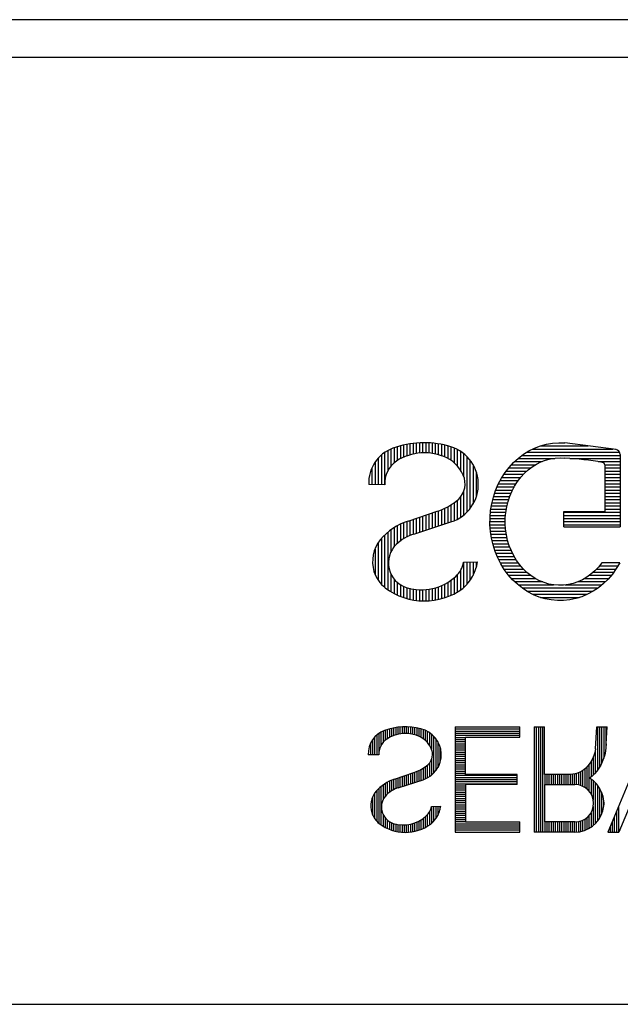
# Model space of a CAD drawing. Extents: x -21 to 1900, y -28 to 1322.
# Tile 12 of 21: x 297.94 to 303.65, y 1138.53 to 1147.89. Entities that reach past the tile are written whole.
import ezdxf

# ---------------------------------------------------------------- set-up
doc = ezdxf.new("R2010")
doc.units = 0
doc.header["$LTSCALE"] = 2
doc.header["$MEASUREMENT"] = 0
doc.layers.add('001', color=7, linetype='CONTINUOUS')

msp = doc.modelspace()

# ---------------------------------------------------------------- linework, layer by layer
at = {"layer": '001', "color": 2}
for p, q in [((317.92388, 1147.88464), (291.26928, 1147.88529)), ((291.26928, 1147.53054), (317.76928, 1147.53054)), ((301.49889, 1143.8162), (301.49889, 1143.67199)), ((301.52889, 1143.82643), (301.52889, 1143.69691)), ((301.55889, 1143.83453), (301.55889, 1143.71196)), ((301.58889, 1143.84263), (301.58889, 1143.72683)), ((301.61889, 1143.84948), (301.61889, 1143.7395)), ((301.64889, 1143.85398), (301.64889, 1143.74818)), ((301.67889, 1143.85849), (301.67889, 1143.75685)), ((301.70889, 1143.86269), (301.70889, 1143.76258)), ((301.73889, 1143.86398), (301.73889, 1143.76551)), ((301.76889, 1143.86527), (301.76889, 1143.76845)), ((301.79889, 1143.86561), (301.79889, 1143.76929)), ((301.82889, 1143.86369), (301.82889, 1143.76723)), ((301.85889, 1143.86177), (301.85889, 1143.76487)), ((301.88889, 1143.85985), (301.88889, 1143.75755)), ((301.91889, 1143.85448), (301.91889, 1143.75024)), ((301.94889, 1143.84896), (301.94889, 1143.74292)), ((301.97889, 1143.84344), (301.97889, 1143.72967)), ((302.00889, 1143.83523), (302.00889, 1143.71566)), ((302.03889, 1143.82509), (302.03889, 1143.69737)), ((302.06889, 1143.81496), (302.06889, 1143.6735)), ((302.81658, 1143.8062), (303.57643, 1143.8062)), ((302.89261, 1143.8362), (303.34129, 1143.8362)), ((303.60578, 1143.80245), (303.12021, 1143.8644)), ((301.34889, 1143.71792), (301.34889, 1143.46697)), ((301.37889, 1143.74942), (301.37889, 1143.46618)), ((301.40889, 1143.77066), (301.40889, 1143.4654)), ((301.43889, 1143.79091), (301.43889, 1143.59486)), ((301.46889, 1143.80356), (301.46889, 1143.64025)), ((302.09889, 1143.80161), (302.09889, 1143.643)), ((302.12889, 1143.78305), (302.12889, 1143.60581)), ((302.15889, 1143.76213), (302.15889, 1143.54683)), ((302.18889, 1143.73374), (302.18889, 1143.20666)), ((302.67867, 1143.7162), (303.02501, 1143.7162)), ((302.7165, 1143.7462), (303.64395, 1143.7462)), ((302.76134, 1143.7762), (303.63888, 1143.7762)), ((303.16794, 1143.7162), (303.64395, 1143.7162)), ((303.64395, 1143.7548), (303.64395, 1143.06781)), ((301.28889, 1143.62529), (301.28889, 1143.46853)), ((301.31889, 1143.67943), (301.31889, 1143.46775)), ((302.21889, 1143.69969), (302.21889, 1143.2406)), ((302.24889, 1143.65578), (302.24889, 1143.28372)), ((302.58847, 1143.6262), (302.79471, 1143.6262)), ((302.61547, 1143.6562), (302.84477, 1143.6562)), ((302.64246, 1143.6862), (302.90525, 1143.6862)), ((303.43601, 1143.6862), (303.64395, 1143.6862)), ((303.49833, 1143.6562), (303.64395, 1143.6562)), ((303.49879, 1143.65532), (303.49879, 1143.21297)), ((303.49879, 1143.6262), (303.64395, 1143.6262)), ((302.27889, 1143.58633), (302.27889, 1143.35264)), ((302.52504, 1143.5362), (302.70201, 1143.5362)), ((302.54454, 1143.5662), (302.72686, 1143.5662)), ((302.56404, 1143.5962), (302.76079, 1143.5962)), ((303.49879, 1143.5962), (303.64395, 1143.5962)), ((303.49879, 1143.5662), (303.64395, 1143.5662)), ((303.49879, 1143.5362), (303.64395, 1143.5362)), ((301.4099, 1143.46537), (301.25889, 1143.46932)), ((302.47765, 1143.4462), (302.6412, 1143.4462)), ((302.4919, 1143.4762), (302.65828, 1143.4762)), ((302.50615, 1143.5062), (302.67754, 1143.5062)), ((303.49879, 1143.5062), (303.64395, 1143.5062)), ((303.49879, 1143.4762), (303.64395, 1143.4762)), ((303.49879, 1143.4462), (303.64395, 1143.4462)), ((302.12889, 1143.35203), (302.12889, 1143.15654)), ((302.15889, 1143.40652), (302.15889, 1143.17908)), ((302.4451, 1143.3562), (302.59888, 1143.3562)), ((302.45517, 1143.3862), (302.60981, 1143.3862)), ((302.46524, 1143.4162), (302.62411, 1143.4162)), ((303.49879, 1143.4162), (303.64395, 1143.4162)), ((303.49879, 1143.3862), (303.64395, 1143.3862)), ((303.49879, 1143.3562), (303.64395, 1143.3562)), ((301.97889, 1143.24381), (301.97889, 1143.09367)), ((302.00889, 1143.26063), (302.00889, 1143.1034)), ((302.03889, 1143.27745), (302.03889, 1143.11314)), ((302.06889, 1143.29691), (302.06889, 1143.12519)), ((302.09889, 1143.32021), (302.09889, 1143.13992)), ((302.4226, 1143.2662), (302.57186, 1143.2662)), ((302.42919, 1143.2962), (302.57806, 1143.2962)), ((302.43578, 1143.3262), (302.58794, 1143.3262)), ((303.49879, 1143.3262), (303.64395, 1143.3262)), ((303.49879, 1143.2962), (303.64395, 1143.2962)), ((303.49879, 1143.2662), (303.64395, 1143.2662)), ((301.63218, 1143.12238), (301.90778, 1143.21437)), ((301.73889, 1143.158), (301.73889, 1143.01584)), ((301.76889, 1143.16801), (301.76889, 1143.02557)), ((301.79889, 1143.17803), (301.79889, 1143.0353)), ((301.82889, 1143.18804), (301.82889, 1143.04503)), ((301.85889, 1143.19805), (301.85889, 1143.05476)), ((301.88889, 1143.20807), (301.88889, 1143.06449)), ((301.91889, 1143.21877), (301.91889, 1143.07421)), ((301.94889, 1143.23065), (301.94889, 1143.08394)), ((302.41201, 1143.1762), (302.55698, 1143.1762)), ((302.4153, 1143.2062), (302.56001, 1143.2062)), ((302.4186, 1143.2362), (302.56565, 1143.2362)), ((303.11169, 1143.06781), (303.11169, 1143.21297)), ((303.11169, 1143.21297), (303.49879, 1143.21297)), ((303.11169, 1143.2062), (303.64395, 1143.2062)), ((303.11169, 1143.1762), (303.64395, 1143.1762)), ((303.49879, 1143.2362), (303.64395, 1143.2362)), ((301.49889, 1143.05779), (301.49889, 1142.87485)), ((301.52889, 1143.07571), (301.52889, 1142.90537)), ((301.55889, 1143.09223), (301.55889, 1142.93172)), ((301.58889, 1143.10473), (301.58889, 1142.95289)), ((301.61889, 1143.11696), (301.61889, 1142.96968)), ((301.64889, 1143.12796), (301.64889, 1142.98417)), ((301.67889, 1143.13797), (301.67889, 1142.99589)), ((301.68638, 1142.99882), (302.03873, 1143.11308)), ((301.70889, 1143.14798), (301.70889, 1143.00611)), ((302.40992, 1143.1462), (302.55538, 1143.1462)), ((302.41014, 1143.1162), (302.55509, 1143.1162)), ((302.41036, 1143.0862), (302.5548, 1143.0862)), ((302.41145, 1143.0562), (302.55863, 1143.0562)), ((303.11169, 1143.1462), (303.64395, 1143.1462)), ((303.11169, 1143.1162), (303.64395, 1143.1162)), ((303.11169, 1143.0862), (303.64395, 1143.0862)), ((303.11169, 1143.06781), (303.64395, 1143.06781)), ((301.40889, 1142.9856), (301.40889, 1142.4948)), ((301.43889, 1143.01395), (301.43889, 1142.47279)), ((301.46889, 1143.03629), (301.46889, 1142.82817)), ((302.41517, 1143.0262), (302.56276, 1143.0262)), ((302.41889, 1142.9962), (302.5669, 1142.9962)), ((302.42261, 1142.9662), (302.57104, 1142.9662)), ((301.34889, 1142.91356), (301.34889, 1142.5594)), ((301.37889, 1142.95516), (301.37889, 1142.52391)), ((302.42938, 1142.9362), (302.57897, 1142.9362)), ((302.4367, 1142.9062), (302.58836, 1142.9062)), ((302.44403, 1142.8762), (302.59776, 1142.8762)), ((301.31889, 1142.85495), (301.31889, 1142.6138)), ((302.45486, 1142.8462), (302.61023, 1142.8462)), ((302.46604, 1142.8162), (302.6254, 1142.8162)), ((302.47723, 1142.7862), (302.64058, 1142.7862)), ((302.15754, 1142.73189), (302.29029, 1142.73395)), ((302.15889, 1142.73191), (302.15889, 1142.48822)), ((302.18889, 1142.73237), (302.18889, 1142.51903)), ((302.21889, 1142.73284), (302.21889, 1142.55844)), ((302.24889, 1142.73331), (302.24889, 1142.60399)), ((302.27889, 1142.73378), (302.27889, 1142.68312)), ((302.49194, 1142.7562), (302.65672, 1142.7562)), ((302.50775, 1142.7262), (302.67988, 1142.7262)), ((302.52355, 1142.6962), (302.70304, 1142.6962)), ((303.44462, 1142.6962), (303.62437, 1142.6962)), ((303.64153, 1142.72439), (303.47048, 1142.72439)), ((301.46889, 1142.62069), (301.46889, 1142.45123)), ((302.09889, 1142.61021), (302.09889, 1142.44721)), ((302.12889, 1142.65101), (302.12889, 1142.46771)), ((302.54411, 1142.6662), (302.72729, 1142.6662)), ((302.56611, 1142.6362), (302.76361, 1142.6362)), ((302.58812, 1142.6062), (302.79994, 1142.6062)), ((303.35127, 1142.6062), (303.55736, 1142.6062)), ((303.38959, 1142.6362), (303.58236, 1142.6362)), ((303.4171, 1142.6662), (303.60611, 1142.6662)), ((301.49889, 1142.57404), (301.49889, 1142.43554)), ((301.52889, 1142.5418), (301.52889, 1142.41984)), ((301.55889, 1142.51895), (301.55889, 1142.40787)), ((301.58889, 1142.50254), (301.58889, 1142.39714)), ((301.91889, 1142.49756), (301.91889, 1142.37705)), ((301.94889, 1142.50879), (301.94889, 1142.38634)), ((301.97889, 1142.52493), (301.97889, 1142.396)), ((302.00889, 1142.54193), (302.00889, 1142.40565)), ((302.03889, 1142.55898), (302.03889, 1142.41698)), ((302.06889, 1142.5846), (302.06889, 1142.43209)), ((302.61358, 1142.5762), (302.84451, 1142.5762)), ((302.64267, 1142.5462), (302.91021, 1142.5462)), ((302.67716, 1142.5162), (303.01233, 1142.5162)), ((303.123, 1142.5162), (303.46973, 1142.5162)), ((303.24684, 1142.5462), (303.50594, 1142.5462)), ((303.30656, 1142.5762), (303.53236, 1142.5762)), ((301.61889, 1142.49027), (301.61889, 1142.38641)), ((301.64889, 1142.4829), (301.64889, 1142.37929)), ((301.67889, 1142.47669), (301.67889, 1142.37279)), ((301.70889, 1142.4726), (301.70889, 1142.36863)), ((301.73889, 1142.47076), (301.73889, 1142.36588)), ((301.76889, 1142.46991), (301.76889, 1142.36312)), ((301.79889, 1142.47228), (301.79889, 1142.36381)), ((301.82889, 1142.47465), (301.82889, 1142.36482)), ((301.85889, 1142.48137), (301.85889, 1142.36764)), ((301.88889, 1142.48825), (301.88889, 1142.37234)), ((302.71426, 1142.4862), (303.43353, 1142.4862)), ((302.76023, 1142.4562), (303.38569, 1142.4562)), ((302.81604, 1142.4262), (303.33332, 1142.4262)), ((302.89012, 1142.3962), (303.25559, 1142.3962)), ((301.35407, 1141.10304), (301.35407, 1140.89953)), ((301.37407, 1141.11654), (301.37407, 1140.98584)), ((301.39407, 1141.12497), (301.39407, 1141.0161)), ((301.41407, 1141.1334), (301.41407, 1141.03726)), ((301.43407, 1141.14022), (301.43407, 1141.05387)), ((301.45407, 1141.14562), (301.45407, 1141.06391)), ((301.47407, 1141.15102), (301.47407, 1141.07382)), ((301.49407, 1141.15559), (301.49407, 1141.08227)), ((301.51407, 1141.15859), (301.51407, 1141.08805)), ((301.53407, 1141.16159), (301.53407, 1141.09383)), ((301.55407, 1141.16439), (301.55407, 1141.09765)), ((301.57407, 1141.16525), (301.57407, 1141.09961)), ((301.59407, 1141.16611), (301.59407, 1141.10156)), ((301.61407, 1141.16634), (301.61407, 1141.10212)), ((301.63407, 1141.16506), (301.63407, 1141.10075)), ((301.65407, 1141.16378), (301.65407, 1141.09918)), ((301.67407, 1141.1625), (301.67407, 1141.0943)), ((301.69407, 1141.15892), (301.69407, 1141.08942)), ((301.71407, 1141.15524), (301.71407, 1141.08454)), ((301.73407, 1141.15156), (301.73407, 1141.07571)), ((301.75407, 1141.14608), (301.75407, 1141.06637)), ((301.77407, 1141.13932), (301.77407, 1141.05418)), ((301.79407, 1141.13257), (301.79407, 1141.03826)), ((301.81407, 1141.12367), (301.81407, 1141.01793)), ((301.83407, 1141.1113), (301.83407, 1140.99314)), ((301.85407, 1141.09735), (301.85407, 1140.95382)), ((302.07907, 1141.16673), (302.69144, 1141.16673)), ((302.07907, 1141.16673), (302.07907, 1140.16673)), ((302.07907, 1141.14673), (302.69144, 1141.14673)), ((302.07907, 1141.12673), (302.69144, 1141.12673)), ((302.07907, 1141.10673), (302.69144, 1141.10673)), ((302.69144, 1141.06995), (302.69144, 1141.16673)), ((302.82907, 1141.16673), (302.92585, 1141.16673)), ((302.82907, 1141.16673), (302.82907, 1140.16673)), ((302.84907, 1141.16673), (302.84907, 1140.16673)), ((302.86907, 1141.16673), (302.86907, 1140.16673)), ((302.88907, 1141.16673), (302.88907, 1140.16673)), ((302.90907, 1141.16673), (302.90907, 1140.16673)), ((302.92585, 1140.71511), (302.92585, 1141.16673)), ((303.41163, 1140.958), (303.42466, 1141.1668)), ((303.42466, 1141.1668), (303.52262, 1141.1668)), ((303.42907, 1141.1668), (303.42907, 1140.75421)), ((303.44907, 1141.1668), (303.44907, 1140.78419)), ((303.46907, 1141.1668), (303.46907, 1140.82236)), ((303.48907, 1141.1668), (303.48907, 1140.86973)), ((303.50907, 1141.1668), (303.50907, 1140.95874)), ((303.51256, 1141.00544), (303.52262, 1141.16673)), ((303.94329, 1141.16673), (303.52907, 1140.16673)), ((301.27407, 1141.00613), (301.27407, 1140.90162)), ((301.29407, 1141.04222), (301.29407, 1140.9011)), ((301.31407, 1141.06788), (301.31407, 1140.90058)), ((301.33407, 1141.08888), (301.33407, 1140.90005)), ((301.87407, 1141.07842), (301.87407, 1140.72704)), ((301.89407, 1141.05572), (301.89407, 1140.74967)), ((301.91407, 1141.02645), (301.91407, 1140.77841)), ((302.07907, 1141.08673), (302.69144, 1141.08673)), ((302.07907, 1141.06673), (302.17585, 1141.06673)), ((302.07907, 1141.04673), (302.17585, 1141.04673)), ((302.07907, 1141.02673), (302.17585, 1141.02673)), ((302.07907, 1141.00673), (302.17585, 1141.00673)), ((302.17585, 1141.06995), (302.69144, 1141.06995)), ((302.17585, 1140.71511), (302.17585, 1141.06995)), ((304.00795, 1141.06995), (303.63382, 1140.16673)), ((301.93407, 1140.98015), (301.93407, 1140.82436)), ((302.07907, 1140.98673), (302.17585, 1140.98673)), ((302.07907, 1140.96673), (302.17585, 1140.96673)), ((302.07907, 1140.94673), (302.17585, 1140.94673)), ((302.07907, 1140.92673), (302.17585, 1140.92673)), ((302.07907, 1140.90673), (302.17585, 1140.90673)), ((303.40907, 1140.94691), (303.40907, 1140.73061)), ((301.35475, 1140.89951), (301.25407, 1140.90214)), ((301.83407, 1140.82395), (301.83407, 1140.69362)), ((301.85407, 1140.86028), (301.85407, 1140.70865)), ((302.07907, 1140.88673), (302.17585, 1140.88673)), ((302.07907, 1140.86673), (302.17585, 1140.86673)), ((302.07907, 1140.84673), (302.17585, 1140.84673)), ((302.07907, 1140.82673), (302.17585, 1140.82673)), ((303.36907, 1140.83717), (303.36907, 1140.69155)), ((303.38907, 1140.87846), (303.38907, 1140.70835)), ((301.50294, 1140.67085), (301.68667, 1140.73218)), ((301.65407, 1140.7213), (301.65407, 1140.62577)), ((301.67407, 1140.72798), (301.67407, 1140.63225)), ((301.69407, 1140.73511), (301.69407, 1140.63874)), ((301.71407, 1140.74303), (301.71407, 1140.64523)), ((301.73407, 1140.7518), (301.73407, 1140.65171)), ((301.75407, 1140.76302), (301.75407, 1140.6582)), ((301.77407, 1140.77423), (301.77407, 1140.66469)), ((301.79407, 1140.78721), (301.79407, 1140.67273)), ((301.81407, 1140.80274), (301.81407, 1140.68254)), ((302.07907, 1140.80673), (302.17585, 1140.80673)), ((302.07907, 1140.78673), (302.17585, 1140.78673)), ((302.07907, 1140.76673), (302.17585, 1140.76673)), ((302.07907, 1140.74673), (302.17585, 1140.74673)), ((302.07907, 1140.72673), (302.17585, 1140.72673)), ((303.20907, 1140.71842), (303.20907, 1140.61834)), ((303.22907, 1140.72418), (303.22907, 1140.61757)), ((303.24907, 1140.72993), (303.24907, 1140.61459)), ((303.26907, 1140.74088), (303.26907, 1140.61019)), ((303.28907, 1140.75196), (303.28907, 1140.60222)), ((303.30907, 1140.76766), (303.30907, 1140.59077)), ((303.32907, 1140.78552), (303.32907, 1140.5777)), ((303.34907, 1140.81004), (303.34907, 1140.55678)), ((301.41407, 1140.62779), (301.41407, 1140.50583)), ((301.43407, 1140.63974), (301.43407, 1140.52618)), ((301.45407, 1140.65075), (301.45407, 1140.54375)), ((301.47407, 1140.65909), (301.47407, 1140.55786)), ((301.49407, 1140.66724), (301.49407, 1140.56905)), ((301.51407, 1140.67457), (301.51407, 1140.57871)), ((301.53407, 1140.68125), (301.53407, 1140.58652)), ((301.53907, 1140.58848), (301.77397, 1140.66465)), ((301.55407, 1140.68792), (301.55407, 1140.59334)), ((301.57407, 1140.6946), (301.57407, 1140.59983)), ((301.59407, 1140.70127), (301.59407, 1140.60631)), ((301.61407, 1140.70795), (301.61407, 1140.6128)), ((301.63407, 1140.71462), (301.63407, 1140.61928)), ((302.07907, 1140.70673), (302.66644, 1140.70673)), ((302.07907, 1140.68673), (302.66644, 1140.68673)), ((302.07907, 1140.66673), (302.66644, 1140.66673)), ((302.07907, 1140.64673), (302.66644, 1140.64673)), ((302.07907, 1140.62673), (302.66644, 1140.62673)), ((302.66644, 1140.71511), (302.17585, 1140.71511)), ((302.66644, 1140.61834), (302.66644, 1140.71511)), ((303.17392, 1140.71511), (302.92585, 1140.71511)), ((302.92907, 1140.71511), (302.92907, 1140.61834)), ((302.94907, 1140.71511), (302.94907, 1140.61834)), ((302.96907, 1140.71511), (302.96907, 1140.61834)), ((302.98907, 1140.71511), (302.98907, 1140.61834)), ((303.00907, 1140.71511), (303.00907, 1140.61834)), ((303.02907, 1140.71511), (303.02907, 1140.61834)), ((303.04907, 1140.71511), (303.04907, 1140.61834)), ((303.06907, 1140.71511), (303.06907, 1140.61834)), ((303.08907, 1140.71511), (303.08907, 1140.61834)), ((303.10907, 1140.71511), (303.10907, 1140.61834)), ((303.12907, 1140.71511), (303.12907, 1140.61834)), ((303.14907, 1140.71511), (303.14907, 1140.61834)), ((303.16907, 1140.71511), (303.16907, 1140.61834)), ((303.18907, 1140.71643), (303.18907, 1140.61834)), ((303.36907, 1140.66741), (303.36907, 1140.52739)), ((303.38907, 1140.65353), (303.38907, 1140.47137)), ((303.40907, 1140.63454), (303.40907, 1140.2466)), ((301.31407, 1140.53164), (301.31407, 1140.29553)), ((301.33407, 1140.55937), (301.33407, 1140.27187)), ((301.35407, 1140.57966), (301.35407, 1140.25246)), ((301.37407, 1140.59856), (301.37407, 1140.23779)), ((301.39407, 1140.61346), (301.39407, 1140.47471)), ((302.07907, 1140.60673), (302.17585, 1140.60673)), ((302.07907, 1140.58673), (302.17585, 1140.58673)), ((302.07907, 1140.56673), (302.17585, 1140.56673)), ((302.07907, 1140.54673), (302.17585, 1140.54673)), ((302.17585, 1140.61834), (302.17585, 1140.2635)), ((302.66644, 1140.61834), (302.17585, 1140.61834)), ((302.92585, 1140.61834), (302.92585, 1140.2635)), ((302.92585, 1140.61834), (303.21617, 1140.61834)), ((303.42907, 1140.61234), (303.42907, 1140.27025)), ((303.44907, 1140.58443), (303.44907, 1140.29748)), ((303.46907, 1140.54519), (303.46907, 1140.33767)), ((301.29407, 1140.49256), (301.29407, 1140.3318)), ((302.07907, 1140.52673), (302.17585, 1140.52673)), ((302.07907, 1140.50673), (302.17585, 1140.50673)), ((302.07907, 1140.48673), (302.17585, 1140.48673)), ((302.07907, 1140.46673), (302.17585, 1140.46673)), ((302.07907, 1140.44673), (302.17585, 1140.44673)), ((303.48907, 1140.45157), (303.48907, 1140.42548)), ((301.83407, 1140.3566), (301.83407, 1140.23441)), ((301.85318, 1140.41052), (301.94168, 1140.4119)), ((301.85407, 1140.41054), (301.85407, 1140.24807)), ((301.87407, 1140.41085), (301.87407, 1140.26862)), ((301.89407, 1140.41116), (301.89407, 1140.29489)), ((301.91407, 1140.41147), (301.91407, 1140.32526)), ((301.93407, 1140.41178), (301.93407, 1140.37801)), ((302.07907, 1140.42673), (302.17585, 1140.42673)), ((302.07907, 1140.40673), (302.17585, 1140.40673)), ((302.07907, 1140.38673), (302.17585, 1140.38673)), ((302.07907, 1140.36673), (302.17585, 1140.36673)), ((302.07907, 1140.34673), (302.17585, 1140.34673)), ((303.36907, 1140.35113), (303.36907, 1140.2144)), ((303.38907, 1140.41114), (303.38907, 1140.22997)), ((303.60907, 1140.35986), (303.60907, 1140.16673)), ((303.62907, 1140.40815), (303.62907, 1140.16673)), ((301.39407, 1140.33639), (301.39407, 1140.22342)), ((301.41407, 1140.30529), (301.41407, 1140.21296)), ((301.43407, 1140.2838), (301.43407, 1140.20249)), ((301.45407, 1140.26857), (301.45407, 1140.19451)), ((301.47407, 1140.25762), (301.47407, 1140.18736)), ((301.69407, 1140.25431), (301.69407, 1140.17397)), ((301.71407, 1140.26179), (301.71407, 1140.18016)), ((301.73407, 1140.27255), (301.73407, 1140.18659)), ((301.75407, 1140.28389), (301.75407, 1140.19303)), ((301.77407, 1140.29525), (301.77407, 1140.20058)), ((301.79407, 1140.31233), (301.79407, 1140.21066)), ((301.81407, 1140.3294), (301.81407, 1140.22074)), ((302.07907, 1140.32673), (302.17585, 1140.32673)), ((302.07907, 1140.30673), (302.17585, 1140.30673)), ((302.07907, 1140.28673), (302.17585, 1140.28673)), ((302.07907, 1140.26673), (302.17585, 1140.26673)), ((302.17585, 1140.2635), (302.69144, 1140.2635)), ((302.69144, 1140.16673), (302.69144, 1140.2635)), ((303.21617, 1140.2635), (302.92585, 1140.2635)), ((302.92907, 1140.2635), (302.92907, 1140.16673)), ((302.94907, 1140.2635), (302.94907, 1140.16673)), ((302.96907, 1140.2635), (302.96907, 1140.16673)), ((302.98907, 1140.2635), (302.98907, 1140.16673)), ((303.00907, 1140.2635), (303.00907, 1140.16673)), ((303.02907, 1140.2635), (303.02907, 1140.16673)), ((303.04907, 1140.2635), (303.04907, 1140.16673)), ((303.06907, 1140.2635), (303.06907, 1140.16673)), ((303.08907, 1140.2635), (303.08907, 1140.16673)), ((303.10907, 1140.2635), (303.10907, 1140.16673)), ((303.12907, 1140.2635), (303.12907, 1140.16673)), ((303.14907, 1140.2635), (303.14907, 1140.16673)), ((303.16907, 1140.2635), (303.16907, 1140.16673)), ((303.18907, 1140.2635), (303.18907, 1140.16673)), ((303.20907, 1140.2635), (303.20907, 1140.16673)), ((303.22907, 1140.2643), (303.22907, 1140.16743)), ((303.24907, 1140.26703), (303.24907, 1140.16884)), ((303.26907, 1140.27228), (303.26907, 1140.17198)), ((303.28907, 1140.28034), (303.28907, 1140.17748)), ((303.30907, 1140.29088), (303.30907, 1140.18328)), ((303.32907, 1140.30539), (303.32907, 1140.19231)), ((303.34907, 1140.32598), (303.34907, 1140.20219)), ((303.56907, 1140.2633), (303.56907, 1140.16673)), ((303.58907, 1140.31158), (303.58907, 1140.16673)), ((301.49407, 1140.24945), (301.49407, 1140.18021)), ((301.51407, 1140.24453), (301.51407, 1140.17545)), ((301.53407, 1140.24039), (301.53407, 1140.17113)), ((301.55407, 1140.23766), (301.55407, 1140.16835)), ((301.57407, 1140.23644), (301.57407, 1140.16652)), ((301.59407, 1140.23587), (301.59407, 1140.16468)), ((301.61407, 1140.23745), (301.61407, 1140.16514)), ((301.63407, 1140.23903), (301.63407, 1140.16581)), ((301.65407, 1140.24351), (301.65407, 1140.16769)), ((301.67407, 1140.2481), (301.67407, 1140.17083)), ((302.07907, 1140.24673), (302.69144, 1140.24673)), ((302.07907, 1140.22673), (302.69144, 1140.22673)), ((302.07907, 1140.20673), (302.69144, 1140.20673)), ((302.07907, 1140.18673), (302.69144, 1140.18673)), ((302.07907, 1140.16673), (302.69144, 1140.16673)), ((303.21617, 1140.16673), (302.82907, 1140.16673)), ((303.52907, 1140.16673), (303.63382, 1140.16673)), ((303.54907, 1140.21501), (303.54907, 1140.16673)), ((264.76928, 1138.53054), (316.76928, 1138.53054)), ((290.76928, 1138.53054), (318.26928, 1138.53054))]:
    msp.add_line(p, q, dxfattribs=at)
for points in [[(303.64153, 1142.72439), (303.60872, 1142.6696), (303.57176, 1142.61828), (303.53094, 1142.57083), (303.48656, 1142.52761), (303.43899, 1142.48897), (303.38858, 1142.4552), (303.33573, 1142.42656), (303.28085, 1142.40329), (303.22436, 1142.38554), (303.1667, 1142.37348), (303.10833, 1142.36718), (303.04969, 1142.3667), (302.99125, 1142.37205), (302.93344, 1142.38317), (302.87673, 1142.39999), (302.82156, 1142.42238), (302.76835, 1142.45015), (302.71751, 1142.48309), (302.66944, 1142.52096), (302.62452, 1142.56345), (302.58309, 1142.61023), (302.54548, 1142.66094), (302.51197, 1142.71519), (302.48283, 1142.77255), (302.45829, 1142.83258), (302.43853, 1142.89482), (302.42371, 1142.95878), (302.41394, 1143.02395), (302.4093, 1143.08985), (302.40982, 1143.15595), (302.41551, 1143.22174), (302.42631, 1143.28671), (302.44214, 1143.35036), (302.46289, 1143.41218), (302.48838, 1143.47171), (302.51843, 1143.52848), (302.55279, 1143.58204), (302.5912, 1143.63199), (302.63337, 1143.67793), (302.67896, 1143.7195), (302.72761, 1143.75639), (302.77897, 1143.78831), (302.83261, 1143.815), (302.88813, 1143.83627), (302.9451, 1143.85194), (303.00307, 1143.8619), (303.06159, 1143.86606), (303.12021, 1143.8644)], [(303.47048, 1142.72439), (303.43893, 1142.68495), (303.40449, 1142.64893), (303.36743, 1142.61662), (303.32804, 1142.58826), (303.28664, 1142.5641), (303.24356, 1142.54431), (303.19913, 1142.52906), (303.15372, 1142.51846), (303.10767, 1142.51261), (303.06135, 1142.51154), (303.01514, 1142.51527), (302.9694, 1142.52376), (302.92449, 1142.53695), (302.88076, 1142.55474), (302.83857, 1142.57698), (302.79825, 1142.60349), (302.76012, 1142.63407), (302.72448, 1142.66847), (302.69161, 1142.70643), (302.66177, 1142.74763), (302.63521, 1142.79176), (302.61213, 1142.83846), (302.59271, 1142.88736), (302.57711, 1142.93808), (302.56546, 1142.99021), (302.55783, 1143.04334), (302.55431, 1143.09705), (302.5549, 1143.15091), (302.55962, 1143.20449), (302.56842, 1143.25737), (302.58122, 1143.30914), (302.59794, 1143.35937), (302.61843, 1143.40768), (302.64254, 1143.45367), (302.67007, 1143.49699), (302.70081, 1143.53728), (302.73451, 1143.57424), (302.7709, 1143.60757), (302.8097, 1143.637), (302.8506, 1143.66229), (302.89327, 1143.68326), (302.93737, 1143.69973), (302.98256, 1143.71157), (303.02847, 1143.71869), (303.07475, 1143.72103), (303.12103, 1143.71858)], [(303.51256, 1141.00544), (303.51056, 1140.96988), (303.50582, 1140.93469), (303.49839, 1140.90013), (303.48832, 1140.8665), (303.47569, 1140.83406), (303.46061, 1140.80307), (303.4432, 1140.7738), (303.4236, 1140.74648), (303.40197, 1140.72133), (303.37849, 1140.69855), (303.35334, 1140.67834)], [(303.41163, 1140.958), (303.40648, 1140.93123), (303.39935, 1140.90516), (303.39029, 1140.88001), (303.3794, 1140.856), (303.36677, 1140.83332), (303.35249, 1140.81218), (303.33669, 1140.79275), (303.31951, 1140.77519), (303.3011, 1140.75967), (303.2816, 1140.7463), (303.26118, 1140.7352), (303.24002, 1140.72647), (303.2183, 1140.72018), (303.19621, 1140.71638), (303.17392, 1140.71511)]]:
    msp.add_lwpolyline(points, dxfattribs=at)
for centre, radius, start, end in [((301.60472, 1143.48751), 0.34616, 109.697689, 183.014225), ((301.78506, 1143.00402), 0.86218, 75.069293, 110.136698), ((301.92276, 1143.47071), 0.37597, 287.966983, 76.889362), ((301.78792, 1143.27478), 0.49537, 64.797995, 122.573874), ((301.84738, 1143.42382), 0.33536, 18.118507, 63.001253), ((302.99447, 1140.96113), 2.76083, 79.895615, 87.372164), ((303.59556, 1143.7548), 0.04839, 0, 77.857305), ((301.67562, 1143.47562), 0.26604, 125.481618, 182.207004), ((303.47459, 1143.65532), 0.02419, 0, 79.895615), ((301.96945, 1143.47546), 0.20363, 306.104486, 14.987704), ((301.7112, 1143.8033), 0.62087, 288.458295, 307.531672), ((301.82035, 1142.55866), 0.5943, 108.458295, 139.624315), ((301.82147, 1142.58225), 0.43792, 107.966983, 133.597648), ((301.63075, 1142.73507), 0.3358, 141.599003, 196.016136), ((301.6896, 1142.72368), 0.24457, 134.074205, 252.137978), ((301.93507, 1142.76492), 0.22578, 311.501116, 351.59157), ((301.89602, 1142.78593), 0.39716, 309.911272, 352.479479), ((301.62362, 1142.74595), 0.33216, 198.160554, 231.117069), ((301.75774, 1142.95512), 0.48578, 252.861536, 312.300692), ((301.78713, 1142.97992), 0.61723, 232.935182, 306.107096), ((301.48463, 1140.91427), 0.23078, 109.697689, 183.014225), ((301.60485, 1140.59194), 0.57479, 75.069293, 110.136698), ((301.60676, 1140.77245), 0.33025, 64.797995, 122.573874), ((301.69666, 1140.90307), 0.25064, 287.966983, 76.889362), ((301.53189, 1140.90635), 0.17736, 125.481618, 182.207004), ((301.6464, 1140.87181), 0.22357, 18.118507, 63.001253), ((301.72778, 1140.90624), 0.13575, 306.104486, 14.987704), ((301.55562, 1141.1248), 0.41391, 288.458295, 307.531672), ((301.62838, 1140.29504), 0.3962, 108.458295, 139.624315), ((303.21617, 1140.44092), 0.27419, 270, 59.982033), ((301.50198, 1140.41264), 0.22387, 141.599003, 196.016136), ((301.62913, 1140.31077), 0.29195, 107.966983, 133.597648), ((303.21617, 1140.44092), 0.17742, 270, 90), ((301.54122, 1140.40505), 0.16305, 134.074205, 252.137978), ((301.49723, 1140.4199), 0.22144, 198.160554, 231.117069), ((301.70486, 1140.43254), 0.15052, 311.501116, 351.59157), ((301.67883, 1140.44655), 0.26477, 309.911272, 352.479479), ((301.58664, 1140.55934), 0.32386, 252.861536, 312.300692), ((301.60624, 1140.57588), 0.41149, 232.935182, 306.107096)]:
    msp.add_arc(centre, radius, start, end, dxfattribs=at)

doc.saveas('drawing.dxf')
